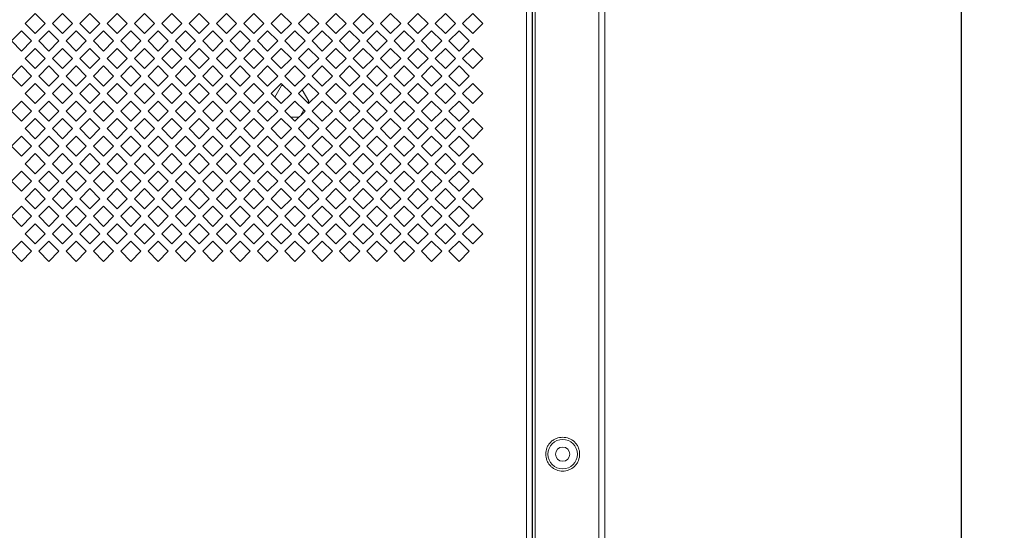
# Model space of a CAD drawing. Header units: millimetres. Extents: x 38 to 253, y 25 to 200.
# Tile 60 of 71: x 61 to 84, y 140 to 152. Entities that reach past the tile are written whole.
import ezdxf

# ---------------------------------------------------------------- set-up
doc = ezdxf.new("R2010")
doc.units = ezdxf.units.MM
doc.layers.add('DIMENSIONS', color=7, linetype='Continuous')
doc.styles.add('SLDTEXTSTYLE0', font='TXT', dxfattribs={"width": 0.75})
doc.dimstyles.new('SLDDIMSTYLE4', dxfattribs={"dimtxt": 3.175, "dimasz": 3.175, "dimexe": 0, "dimexo": 0.0625, "dimgap": 0.79375, "dimtad": 1, "dimdec": 1, "dimlfac": 15, "dimrnd": 1e-09, "dimzin": 12, "dimdsep": 46, "dimtxsty": 'SLDTEXTSTYLE0', "dimsah": 1, "dimcen": 0.09, "dimadec": 0, "dimazin": 3, "dimtfac": 1, "dimtdec": 1, "dimtofl": 0, "dimtmove": 0, "dimatfit": 3, "dimfxl": 1, "dimfrac": 2, "dimtolj": 1, "dimtzin": 12, "dimarcsym": 0})

# ---------------------------------------------------------------- blocks, each defined once
blk = doc.blocks.new('_D_19')
at = {"layer": 'DIMENSIONS'}
for p, q in [((74.131, 177.576), (84.317, 177.576)), ((83.317, 83.876), (83.317, 177.576)), ((74.131, 83.876), (84.317, 83.876))]:
    blk.add_line(p, q, dxfattribs=at)
for points in [[(83.317, 177.576), (82.828, 174.401), (83.805, 174.401)], [(83.317, 83.876), (83.805, 87.051), (82.828, 87.051)]]:
    blk.add_solid(points, dxfattribs=at)
at = {"layer": 'DIMENSIONS', "insert": (79.224, 124.276), "char_height": 3.175, "attachment_point": 1, "rotation": 90, "style": 'SLDTEXTSTYLE0'}
blk.add_mtext('1405.5', dxfattribs=at)

msp = doc.modelspace()

# ---------------------------------------------------------------- linework, layer by layer
at = {"color": 7, "linetype": 'Continuous', "lineweight": 15}
for p, q in [((73.13091, 85.20955), (73.13091, 176.24288)), ((73.26424, 85.20955), (73.26424, 176.24288)), ((73.27091, 176.24288), (73.27091, 85.20955)), ((73.33771, 85.20955), (73.33771, 176.24288)), ((74.82357, 176.24288), (74.82357, 85.20955)), ((74.97091, 85.20955), (74.97091, 176.24288)), ((61.39854, 152.21621), (61.63424, 152.45192)), ((61.63424, 152.45192), (61.86994, 152.21621)), ((62.03854, 152.21621), (62.27424, 152.45192)), ((62.27424, 152.45192), (62.50994, 152.21621)), ((62.67854, 152.21621), (62.91424, 152.45192)), ((62.91424, 152.45192), (63.14994, 152.21621)), ((63.31854, 152.21621), (63.55424, 152.45192)), ((63.55424, 152.45192), (63.78994, 152.21621)), ((63.95854, 152.21621), (64.19424, 152.45192)), ((64.19424, 152.45192), (64.42994, 152.21621)), ((64.59854, 152.21621), (64.83424, 152.45192)), ((64.83424, 152.45192), (65.06994, 152.21621)), ((65.23854, 152.21621), (65.47424, 152.45192)), ((65.47424, 152.45192), (65.70994, 152.21621)), ((65.87854, 152.21621), (66.11424, 152.45192)), ((66.11424, 152.45192), (66.34994, 152.21621)), ((66.51854, 152.21621), (66.75424, 152.45192)), ((66.75424, 152.45192), (66.98994, 152.21621)), ((67.15854, 152.21621), (67.39424, 152.45192)), ((67.39424, 152.45192), (67.62994, 152.21621)), ((67.79854, 152.21621), (68.03424, 152.45192)), ((68.03424, 152.45192), (68.26994, 152.21621)), ((68.43854, 152.21621), (68.67424, 152.45192)), ((68.67424, 152.45192), (68.90994, 152.21621)), ((69.07854, 152.21621), (69.31424, 152.45192)), ((69.31424, 152.45192), (69.54994, 152.21621)), ((69.71854, 152.21621), (69.95424, 152.45192)), ((69.95424, 152.45192), (70.18994, 152.21621)), ((70.35854, 152.21621), (70.59424, 152.45192)), ((70.59424, 152.45192), (70.82994, 152.21621)), ((70.99854, 152.21621), (71.23424, 152.45192)), ((71.23424, 152.45192), (71.46994, 152.21621)), ((71.63854, 152.21621), (71.87424, 152.45192)), ((71.87424, 152.45192), (72.10994, 152.21621)), ((61.63424, 151.98051), (61.39854, 152.21621)), ((61.86994, 152.21621), (61.63424, 151.98051)), ((62.27424, 151.98051), (62.03854, 152.21621)), ((62.50994, 152.21621), (62.27424, 151.98051)), ((62.91424, 151.98051), (62.67854, 152.21621)), ((63.14994, 152.21621), (62.91424, 151.98051)), ((63.55424, 151.98051), (63.31854, 152.21621)), ((63.78994, 152.21621), (63.55424, 151.98051)), ((64.19424, 151.98051), (63.95854, 152.21621)), ((64.42994, 152.21621), (64.19424, 151.98051)), ((64.83424, 151.98051), (64.59854, 152.21621)), ((65.06994, 152.21621), (64.83424, 151.98051)), ((65.47424, 151.98051), (65.23854, 152.21621)), ((65.70994, 152.21621), (65.47424, 151.98051)), ((66.11424, 151.98051), (65.87854, 152.21621)), ((66.34994, 152.21621), (66.11424, 151.98051)), ((66.75424, 151.98051), (66.51854, 152.21621)), ((66.98994, 152.21621), (66.75424, 151.98051)), ((67.39424, 151.98051), (67.15854, 152.21621)), ((67.62994, 152.21621), (67.39424, 151.98051)), ((68.03424, 151.98051), (67.79854, 152.21621)), ((68.26994, 152.21621), (68.03424, 151.98051)), ((68.67424, 151.98051), (68.43854, 152.21621)), ((68.90994, 152.21621), (68.67424, 151.98051)), ((69.31424, 151.98051), (69.07854, 152.21621)), ((69.54994, 152.21621), (69.31424, 151.98051)), ((69.95424, 151.98051), (69.71854, 152.21621)), ((70.18994, 152.21621), (69.95424, 151.98051)), ((70.59424, 151.98051), (70.35854, 152.21621)), ((70.82994, 152.21621), (70.59424, 151.98051)), ((71.23424, 151.98051), (70.99854, 152.21621)), ((71.46994, 152.21621), (71.23424, 151.98051)), ((71.87424, 151.98051), (71.63854, 152.21621)), ((72.10994, 152.21621), (71.87424, 151.98051)), ((61.07854, 151.80622), (61.31424, 152.04192)), ((61.31424, 152.04192), (61.54994, 151.80622)), ((61.71854, 151.80622), (61.95424, 152.04192)), ((61.95424, 152.04192), (62.18994, 151.80622)), ((62.35854, 151.80622), (62.59424, 152.04192)), ((62.59424, 152.04192), (62.82994, 151.80622)), ((62.99854, 151.80622), (63.23424, 152.04192)), ((63.23424, 152.04192), (63.46994, 151.80622)), ((63.63854, 151.80622), (63.87424, 152.04192)), ((63.87424, 152.04192), (64.10994, 151.80622)), ((64.27854, 151.80622), (64.51424, 152.04192)), ((64.51424, 152.04192), (64.74994, 151.80622)), ((64.91854, 151.80622), (65.15424, 152.04192)), ((65.15424, 152.04192), (65.38994, 151.80622)), ((65.55854, 151.80622), (65.79424, 152.04192)), ((65.79424, 152.04192), (66.02994, 151.80622)), ((66.19854, 151.80622), (66.43424, 152.04192)), ((66.43424, 152.04192), (66.66994, 151.80622)), ((66.83854, 151.80622), (67.07424, 152.04192)), ((67.07424, 152.04192), (67.30994, 151.80622)), ((67.47854, 151.80622), (67.71424, 152.04192)), ((67.71424, 152.04192), (67.94994, 151.80622)), ((68.11854, 151.80622), (68.35424, 152.04192)), ((68.35424, 152.04192), (68.58994, 151.80622)), ((68.75854, 151.80622), (68.99424, 152.04192)), ((68.99424, 152.04192), (69.22994, 151.80622)), ((69.39854, 151.80622), (69.63424, 152.04192)), ((69.63424, 152.04192), (69.86994, 151.80622)), ((70.03854, 151.80622), (70.27424, 152.04192)), ((70.27424, 152.04192), (70.50994, 151.80622)), ((70.67854, 151.80622), (70.91424, 152.04192)), ((70.91424, 152.04192), (71.14994, 151.80622)), ((71.31854, 151.80622), (71.55424, 152.04192)), ((71.55424, 152.04192), (71.78994, 151.80622)), ((61.31424, 151.57051), (61.07854, 151.80622)), ((61.54994, 151.80622), (61.31424, 151.57051)), ((61.95424, 151.57051), (61.71854, 151.80622)), ((62.18994, 151.80622), (61.95424, 151.57051)), ((62.59424, 151.57051), (62.35854, 151.80622)), ((62.82994, 151.80622), (62.59424, 151.57051)), ((63.23424, 151.57051), (62.99854, 151.80622)), ((63.46994, 151.80622), (63.23424, 151.57051)), ((63.87424, 151.57051), (63.63854, 151.80622)), ((64.10994, 151.80622), (63.87424, 151.57051)), ((64.51424, 151.57051), (64.27854, 151.80622)), ((64.74994, 151.80622), (64.51424, 151.57051)), ((65.15424, 151.57051), (64.91854, 151.80622)), ((65.38994, 151.80622), (65.15424, 151.57051)), ((65.79424, 151.57051), (65.55854, 151.80622)), ((66.02994, 151.80622), (65.79424, 151.57051)), ((66.43424, 151.57051), (66.19854, 151.80622)), ((66.66994, 151.80622), (66.43424, 151.57051)), ((67.07424, 151.57051), (66.83854, 151.80622)), ((67.30994, 151.80622), (67.07424, 151.57051)), ((67.71424, 151.57051), (67.47854, 151.80622)), ((67.94994, 151.80622), (67.71424, 151.57051)), ((68.35424, 151.57051), (68.11854, 151.80622)), ((68.58994, 151.80622), (68.35424, 151.57051)), ((68.99424, 151.57051), (68.75854, 151.80622)), ((69.22994, 151.80622), (68.99424, 151.57051)), ((69.63424, 151.57051), (69.39854, 151.80622)), ((69.86994, 151.80622), (69.63424, 151.57051)), ((70.27424, 151.57051), (70.03854, 151.80622)), ((70.50994, 151.80622), (70.27424, 151.57051)), ((70.91424, 151.57051), (70.67854, 151.80622)), ((71.14994, 151.80622), (70.91424, 151.57051)), ((71.55424, 151.57051), (71.31854, 151.80622)), ((71.78994, 151.80622), (71.55424, 151.57051)), ((61.39854, 151.39622), (61.63424, 151.63192)), ((61.63424, 151.63192), (61.86994, 151.39622)), ((62.03854, 151.39622), (62.27424, 151.63192)), ((62.27424, 151.63192), (62.50994, 151.39622)), ((62.67854, 151.39622), (62.91424, 151.63192)), ((62.91424, 151.63192), (63.14994, 151.39622)), ((63.31854, 151.39622), (63.55424, 151.63192)), ((63.55424, 151.63192), (63.78994, 151.39622)), ((63.95854, 151.39622), (64.19424, 151.63192)), ((64.19424, 151.63192), (64.42994, 151.39622)), ((64.59854, 151.39622), (64.83424, 151.63192)), ((64.83424, 151.63192), (65.06994, 151.39622)), ((65.23854, 151.39622), (65.47424, 151.63192)), ((65.47424, 151.63192), (65.70994, 151.39622)), ((65.87854, 151.39622), (66.11424, 151.63192)), ((66.11424, 151.63192), (66.34994, 151.39622)), ((66.51854, 151.39622), (66.75424, 151.63192)), ((66.75424, 151.63192), (66.98994, 151.39622)), ((67.15854, 151.39622), (67.39424, 151.63192)), ((67.39424, 151.63192), (67.62994, 151.39622)), ((67.79854, 151.39622), (68.03424, 151.63192)), ((68.03424, 151.63192), (68.26994, 151.39622)), ((68.43854, 151.39622), (68.67424, 151.63192)), ((68.67424, 151.63192), (68.90994, 151.39622)), ((69.07854, 151.39622), (69.31424, 151.63192)), ((69.31424, 151.63192), (69.54994, 151.39622)), ((69.71854, 151.39622), (69.95424, 151.63192)), ((69.95424, 151.63192), (70.18994, 151.39622)), ((70.35854, 151.39622), (70.59424, 151.63192)), ((70.59424, 151.63192), (70.82994, 151.39622)), ((70.99854, 151.39622), (71.23424, 151.63192)), ((71.23424, 151.63192), (71.46994, 151.39622)), ((71.63854, 151.39622), (71.87424, 151.63192)), ((71.87424, 151.63192), (72.10994, 151.39622)), ((61.07854, 150.98622), (61.31424, 151.22192)), ((61.31424, 151.22192), (61.54994, 150.98622)), ((61.63424, 151.16051), (61.39854, 151.39622)), ((61.86994, 151.39622), (61.63424, 151.16051)), ((61.71854, 150.98622), (61.95424, 151.22192)), ((61.95424, 151.22192), (62.18994, 150.98622)), ((62.27424, 151.16051), (62.03854, 151.39622)), ((62.50994, 151.39622), (62.27424, 151.16051)), ((62.35854, 150.98622), (62.59424, 151.22192)), ((62.59424, 151.22192), (62.82994, 150.98622)), ((62.91424, 151.16051), (62.67854, 151.39622)), ((63.14994, 151.39622), (62.91424, 151.16051)), ((62.99854, 150.98622), (63.23424, 151.22192)), ((63.23424, 151.22192), (63.46994, 150.98622)), ((63.55424, 151.16051), (63.31854, 151.39622)), ((63.78994, 151.39622), (63.55424, 151.16051)), ((63.63854, 150.98622), (63.87424, 151.22192)), ((63.87424, 151.22192), (64.10994, 150.98622)), ((64.19424, 151.16051), (63.95854, 151.39622)), ((64.42994, 151.39622), (64.19424, 151.16051)), ((64.27854, 150.98622), (64.51424, 151.22192)), ((64.51424, 151.22192), (64.74994, 150.98622)), ((64.83424, 151.16051), (64.59854, 151.39622)), ((65.06994, 151.39622), (64.83424, 151.16051)), ((64.91854, 150.98622), (65.15424, 151.22192)), ((65.15424, 151.22192), (65.38994, 150.98622)), ((65.47424, 151.16051), (65.23854, 151.39622)), ((65.70994, 151.39622), (65.47424, 151.16051)), ((65.55854, 150.98622), (65.79424, 151.22192)), ((65.79424, 151.22192), (66.02994, 150.98622)), ((66.11424, 151.16051), (65.87854, 151.39622)), ((66.34994, 151.39622), (66.11424, 151.16051)), ((66.19854, 150.98622), (66.43424, 151.22192)), ((66.43424, 151.22192), (66.66994, 150.98622)), ((66.75424, 151.16051), (66.51854, 151.39622)), ((66.98994, 151.39622), (66.75424, 151.16051)), ((66.83854, 150.98622), (67.07424, 151.22192)), ((67.07424, 151.22192), (67.30994, 150.98622)), ((67.39424, 151.16051), (67.15854, 151.39622)), ((67.62994, 151.39622), (67.39424, 151.16051)), ((67.47854, 150.98622), (67.71424, 151.22192)), ((67.71424, 151.22192), (67.94994, 150.98622)), ((68.03424, 151.16051), (67.79854, 151.39622)), ((68.26994, 151.39622), (68.03424, 151.16051)), ((68.11854, 150.98622), (68.35424, 151.22192)), ((68.35424, 151.22192), (68.58994, 150.98622)), ((68.67424, 151.16051), (68.43854, 151.39622)), ((68.90994, 151.39622), (68.67424, 151.16051)), ((68.75854, 150.98622), (68.99424, 151.22192)), ((68.99424, 151.22192), (69.22994, 150.98622)), ((69.31424, 151.16051), (69.07854, 151.39622)), ((69.54994, 151.39622), (69.31424, 151.16051)), ((69.39854, 150.98622), (69.63424, 151.22192)), ((69.63424, 151.22192), (69.86994, 150.98622)), ((69.95424, 151.16051), (69.71854, 151.39622)), ((70.18994, 151.39622), (69.95424, 151.16051)), ((70.03854, 150.98622), (70.27424, 151.22192)), ((70.27424, 151.22192), (70.50994, 150.98622)), ((70.59424, 151.16051), (70.35854, 151.39622)), ((70.82994, 151.39622), (70.59424, 151.16051)), ((70.67854, 150.98622), (70.91424, 151.22192)), ((70.91424, 151.22192), (71.14994, 150.98622)), ((71.23424, 151.16051), (70.99854, 151.39622)), ((71.46994, 151.39622), (71.23424, 151.16051)), ((71.31854, 150.98622), (71.55424, 151.22192)), ((71.55424, 151.22192), (71.78994, 150.98622)), ((71.87424, 151.16051), (71.63854, 151.39622)), ((72.10994, 151.39622), (71.87424, 151.16051)), ((61.31424, 150.75051), (61.07854, 150.98622)), ((61.54994, 150.98622), (61.31424, 150.75051)), ((61.95424, 150.75051), (61.71854, 150.98622)), ((62.18994, 150.98622), (61.95424, 150.75051)), ((62.59424, 150.75051), (62.35854, 150.98622)), ((62.82994, 150.98622), (62.59424, 150.75051)), ((63.23424, 150.75051), (62.99854, 150.98622)), ((63.46994, 150.98622), (63.23424, 150.75051)), ((63.87424, 150.75051), (63.63854, 150.98622)), ((64.10994, 150.98622), (63.87424, 150.75051)), ((64.51424, 150.75051), (64.27854, 150.98622)), ((64.74994, 150.98622), (64.51424, 150.75051)), ((65.15424, 150.75051), (64.91854, 150.98622)), ((65.38994, 150.98622), (65.15424, 150.75051)), ((65.79424, 150.75051), (65.55854, 150.98622)), ((66.02994, 150.98622), (65.79424, 150.75051)), ((66.43424, 150.75051), (66.19854, 150.98622)), ((66.66994, 150.98622), (66.43424, 150.75051)), ((67.07424, 150.75051), (66.83854, 150.98622)), ((67.30994, 150.98622), (67.07424, 150.75051)), ((67.71424, 150.75051), (67.47854, 150.98622)), ((67.94994, 150.98622), (67.71424, 150.75051)), ((68.35424, 150.75051), (68.11854, 150.98622)), ((68.58994, 150.98622), (68.35424, 150.75051)), ((68.99424, 150.75051), (68.75854, 150.98622)), ((69.22994, 150.98622), (68.99424, 150.75051)), ((69.63424, 150.75051), (69.39854, 150.98622)), ((69.86994, 150.98622), (69.63424, 150.75051)), ((70.27424, 150.75051), (70.03854, 150.98622)), ((70.50994, 150.98622), (70.27424, 150.75051)), ((70.91424, 150.75051), (70.67854, 150.98622)), ((71.14994, 150.98622), (70.91424, 150.75051)), ((71.55424, 150.75051), (71.31854, 150.98622)), ((71.78994, 150.98622), (71.55424, 150.75051)), ((61.39854, 150.57621), (61.63424, 150.81192)), ((61.63424, 150.81192), (61.86994, 150.57621)), ((62.03854, 150.57621), (62.27424, 150.81192)), ((62.27424, 150.81192), (62.50994, 150.57621)), ((62.67854, 150.57621), (62.91424, 150.81192)), ((62.91424, 150.81192), (63.14994, 150.57621)), ((63.31854, 150.57621), (63.55424, 150.81192)), ((63.55424, 150.81192), (63.78994, 150.57621)), ((63.95854, 150.57621), (64.19424, 150.81192)), ((64.19424, 150.81192), (64.42994, 150.57621)), ((64.59854, 150.57621), (64.83424, 150.81192)), ((64.83424, 150.81192), (65.06994, 150.57621)), ((65.23854, 150.57621), (65.47424, 150.81192)), ((65.47424, 150.81192), (65.70994, 150.57621)), ((65.87854, 150.57621), (66.11424, 150.81192)), ((66.11424, 150.81192), (66.34994, 150.57621)), ((66.51854, 150.57621), (66.75424, 150.81192)), ((66.75424, 150.81192), (66.98994, 150.57621)), ((67.15854, 150.57621), (67.39424, 150.81192)), ((67.24247, 150.49229), (67.40062, 150.76621)), ((67.39424, 150.81192), (67.62994, 150.57621)), ((67.40062, 150.76621), (67.43994, 150.76621)), ((67.69854, 150.76621), (67.72994, 150.76621)), ((67.79854, 150.57621), (68.03424, 150.81192)), ((68.03424, 150.81192), (68.26994, 150.57621)), ((68.43854, 150.57621), (68.67424, 150.81192)), ((68.67424, 150.81192), (68.90994, 150.57621)), ((69.07854, 150.57621), (69.31424, 150.81192)), ((69.31424, 150.81192), (69.54994, 150.57621)), ((69.71854, 150.57621), (69.95424, 150.81192)), ((69.95424, 150.81192), (70.18994, 150.57621)), ((70.35854, 150.57621), (70.59424, 150.81192)), ((70.59424, 150.81192), (70.82994, 150.57621)), ((70.99854, 150.57621), (71.23424, 150.81192)), ((71.23424, 150.81192), (71.46994, 150.57621)), ((71.63854, 150.57621), (71.87424, 150.81192)), ((71.87424, 150.81192), (72.10994, 150.57621)), ((61.63424, 150.34051), (61.39854, 150.57621)), ((61.86994, 150.57621), (61.63424, 150.34051)), ((62.27424, 150.34051), (62.03854, 150.57621)), ((62.50994, 150.57621), (62.27424, 150.34051)), ((62.91424, 150.34051), (62.67854, 150.57621)), ((63.14994, 150.57621), (62.91424, 150.34051)), ((63.55424, 150.34051), (63.31854, 150.57621)), ((63.78994, 150.57621), (63.55424, 150.34051)), ((64.19424, 150.34051), (63.95854, 150.57621)), ((64.42994, 150.57621), (64.19424, 150.34051)), ((64.83424, 150.34051), (64.59854, 150.57621)), ((65.06994, 150.57621), (64.83424, 150.34051)), ((65.47424, 150.34051), (65.23854, 150.57621)), ((65.70994, 150.57621), (65.47424, 150.34051)), ((66.11424, 150.34051), (65.87854, 150.57621)), ((66.34994, 150.57621), (66.11424, 150.34051)), ((66.75424, 150.34051), (66.51854, 150.57621)), ((66.98994, 150.57621), (66.75424, 150.34051)), ((67.39424, 150.34051), (67.15854, 150.57621)), ((67.62994, 150.57621), (67.39424, 150.34051)), ((68.03424, 150.34051), (67.79854, 150.57621)), ((67.88667, 150.66435), (68.04148, 150.39621)), ((68.26994, 150.57621), (68.03424, 150.34051)), ((68.67424, 150.34051), (68.43854, 150.57621)), ((68.90994, 150.57621), (68.67424, 150.34051)), ((69.31424, 150.34051), (69.07854, 150.57621)), ((69.54994, 150.57621), (69.31424, 150.34051)), ((69.95424, 150.34051), (69.71854, 150.57621)), ((70.18994, 150.57621), (69.95424, 150.34051)), ((70.59424, 150.34051), (70.35854, 150.57621)), ((70.82994, 150.57621), (70.59424, 150.34051)), ((71.23424, 150.34051), (70.99854, 150.57621)), ((71.46994, 150.57621), (71.23424, 150.34051)), ((71.87424, 150.34051), (71.63854, 150.57621)), ((72.10994, 150.57621), (71.87424, 150.34051)), ((61.07854, 150.16622), (61.31424, 150.40192)), ((61.31424, 150.40192), (61.54994, 150.16622)), ((61.71854, 150.16622), (61.95424, 150.40192)), ((61.95424, 150.40192), (62.18994, 150.16622)), ((62.35854, 150.16622), (62.59424, 150.40192)), ((62.59424, 150.40192), (62.82994, 150.16622)), ((62.99854, 150.16622), (63.23424, 150.40192)), ((63.23424, 150.40192), (63.46994, 150.16622)), ((63.63854, 150.16622), (63.87424, 150.40192)), ((63.87424, 150.40192), (64.10994, 150.16622)), ((64.27854, 150.16622), (64.51424, 150.40192)), ((64.51424, 150.40192), (64.74994, 150.16622)), ((64.91854, 150.16622), (65.15424, 150.40192)), ((65.15424, 150.40192), (65.38994, 150.16622)), ((65.55854, 150.16622), (65.79424, 150.40192)), ((65.79424, 150.40192), (66.02994, 150.16622)), ((66.19854, 150.16622), (66.43424, 150.40192)), ((66.43424, 150.40192), (66.66994, 150.16622)), ((66.83854, 150.16622), (67.07424, 150.40192)), ((67.07424, 150.40192), (67.30994, 150.16622)), ((67.47854, 150.16622), (67.71424, 150.40192)), ((67.71424, 150.40192), (67.94994, 150.16622)), ((68.04148, 150.39621), (68.01844, 150.35631)), ((68.11854, 150.16622), (68.35424, 150.40192)), ((68.35424, 150.40192), (68.58994, 150.16622)), ((68.75854, 150.16622), (68.99424, 150.40192)), ((68.99424, 150.40192), (69.22994, 150.16622)), ((69.39854, 150.16622), (69.63424, 150.40192)), ((69.63424, 150.40192), (69.86994, 150.16622)), ((70.03854, 150.16622), (70.27424, 150.40192)), ((70.27424, 150.40192), (70.50994, 150.16622)), ((70.67854, 150.16622), (70.91424, 150.40192)), ((70.91424, 150.40192), (71.14994, 150.16622)), ((71.31854, 150.16622), (71.55424, 150.40192)), ((71.55424, 150.40192), (71.78994, 150.16622)), ((61.31424, 149.93051), (61.07854, 150.16622)), ((61.54994, 150.16622), (61.31424, 149.93051)), ((61.95424, 149.93051), (61.71854, 150.16622)), ((62.18994, 150.16622), (61.95424, 149.93051)), ((62.59424, 149.93051), (62.35854, 150.16622)), ((62.82994, 150.16622), (62.59424, 149.93051)), ((63.23424, 149.93051), (62.99854, 150.16622)), ((63.46994, 150.16622), (63.23424, 149.93051)), ((63.87424, 149.93051), (63.63854, 150.16622)), ((64.10994, 150.16622), (63.87424, 149.93051)), ((64.51424, 149.93051), (64.27854, 150.16622)), ((64.74994, 150.16622), (64.51424, 149.93051)), ((65.15424, 149.93051), (64.91854, 150.16622)), ((65.38994, 150.16622), (65.15424, 149.93051)), ((65.79424, 149.93051), (65.55854, 150.16622)), ((66.02994, 150.16622), (65.79424, 149.93051)), ((66.43424, 149.93051), (66.19854, 150.16622)), ((66.66994, 150.16622), (66.43424, 149.93051)), ((67.07424, 149.93051), (66.83854, 150.16622)), ((67.30994, 150.16622), (67.07424, 149.93051)), ((67.71424, 149.93051), (67.47854, 150.16622)), ((67.80994, 150.02621), (67.61854, 150.02621)), ((67.94994, 150.16622), (67.71424, 149.93051)), ((67.92379, 150.19237), (67.85234, 150.06861)), ((68.35424, 149.93051), (68.11854, 150.16622)), ((68.58994, 150.16622), (68.35424, 149.93051)), ((68.99424, 149.93051), (68.75854, 150.16622)), ((69.22994, 150.16622), (68.99424, 149.93051)), ((69.63424, 149.93051), (69.39854, 150.16622)), ((69.86994, 150.16622), (69.63424, 149.93051)), ((70.27424, 149.93051), (70.03854, 150.16622)), ((70.50994, 150.16622), (70.27424, 149.93051)), ((70.91424, 149.93051), (70.67854, 150.16622)), ((71.14994, 150.16622), (70.91424, 149.93051)), ((71.55424, 149.93051), (71.31854, 150.16622)), ((71.78994, 150.16622), (71.55424, 149.93051)), ((61.39854, 149.75622), (61.63424, 149.99192)), ((61.63424, 149.99192), (61.86994, 149.75622)), ((62.03854, 149.75622), (62.27424, 149.99192)), ((62.27424, 149.99192), (62.50994, 149.75622)), ((62.67854, 149.75622), (62.91424, 149.99192)), ((62.91424, 149.99192), (63.14994, 149.75622)), ((63.31854, 149.75622), (63.55424, 149.99192)), ((63.55424, 149.99192), (63.78994, 149.75622)), ((63.95854, 149.75622), (64.19424, 149.99192)), ((64.19424, 149.99192), (64.42994, 149.75622)), ((64.59854, 149.75622), (64.83424, 149.99192)), ((64.83424, 149.99192), (65.06994, 149.75622)), ((65.23854, 149.75622), (65.47424, 149.99192)), ((65.47424, 149.99192), (65.70994, 149.75622)), ((65.87854, 149.75622), (66.11424, 149.99192)), ((66.11424, 149.99192), (66.34994, 149.75622)), ((66.51854, 149.75622), (66.75424, 149.99192)), ((66.75424, 149.99192), (66.98994, 149.75622)), ((67.15854, 149.75622), (67.39424, 149.99192)), ((67.39424, 149.99192), (67.62994, 149.75622)), ((67.79854, 149.75622), (68.03424, 149.99192)), ((68.03424, 149.99192), (68.26994, 149.75622)), ((68.43854, 149.75622), (68.67424, 149.99192)), ((68.67424, 149.99192), (68.90994, 149.75622)), ((69.07854, 149.75622), (69.31424, 149.99192)), ((69.31424, 149.99192), (69.54994, 149.75622)), ((69.71854, 149.75622), (69.95424, 149.99192)), ((69.95424, 149.99192), (70.18994, 149.75622)), ((70.35854, 149.75622), (70.59424, 149.99192)), ((70.59424, 149.99192), (70.82994, 149.75622)), ((70.99854, 149.75622), (71.23424, 149.99192)), ((71.23424, 149.99192), (71.46994, 149.75622)), ((71.63854, 149.75622), (71.87424, 149.99192)), ((71.87424, 149.99192), (72.10994, 149.75622)), ((61.07854, 149.34622), (61.31424, 149.58192)), ((61.31424, 149.58192), (61.54994, 149.34622)), ((61.63424, 149.52051), (61.39854, 149.75622)), ((61.86994, 149.75622), (61.63424, 149.52051)), ((61.71854, 149.34622), (61.95424, 149.58192)), ((61.95424, 149.58192), (62.18994, 149.34622)), ((62.27424, 149.52051), (62.03854, 149.75622)), ((62.50994, 149.75622), (62.27424, 149.52051)), ((62.35854, 149.34622), (62.59424, 149.58192)), ((62.59424, 149.58192), (62.82994, 149.34622)), ((62.91424, 149.52051), (62.67854, 149.75622)), ((63.14994, 149.75622), (62.91424, 149.52051)), ((62.99854, 149.34622), (63.23424, 149.58192)), ((63.23424, 149.58192), (63.46994, 149.34622)), ((63.55424, 149.52051), (63.31854, 149.75622)), ((63.78994, 149.75622), (63.55424, 149.52051)), ((63.63854, 149.34622), (63.87424, 149.58192)), ((63.87424, 149.58192), (64.10994, 149.34622)), ((64.19424, 149.52051), (63.95854, 149.75622)), ((64.42994, 149.75622), (64.19424, 149.52051)), ((64.27854, 149.34622), (64.51424, 149.58192)), ((64.51424, 149.58192), (64.74994, 149.34622)), ((64.83424, 149.52051), (64.59854, 149.75622)), ((65.06994, 149.75622), (64.83424, 149.52051)), ((64.91854, 149.34622), (65.15424, 149.58192)), ((65.15424, 149.58192), (65.38994, 149.34622)), ((65.47424, 149.52051), (65.23854, 149.75622)), ((65.70994, 149.75622), (65.47424, 149.52051)), ((65.55854, 149.34622), (65.79424, 149.58192)), ((65.79424, 149.58192), (66.02994, 149.34622)), ((66.11424, 149.52051), (65.87854, 149.75622)), ((66.34994, 149.75622), (66.11424, 149.52051)), ((66.19854, 149.34622), (66.43424, 149.58192)), ((66.43424, 149.58192), (66.66994, 149.34622)), ((66.75424, 149.52051), (66.51854, 149.75622)), ((66.98994, 149.75622), (66.75424, 149.52051)), ((66.83854, 149.34622), (67.07424, 149.58192)), ((67.07424, 149.58192), (67.30994, 149.34622)), ((67.39424, 149.52051), (67.15854, 149.75622)), ((67.62994, 149.75622), (67.39424, 149.52051)), ((67.47854, 149.34622), (67.71424, 149.58192)), ((67.71424, 149.58192), (67.94994, 149.34622)), ((68.03424, 149.52051), (67.79854, 149.75622)), ((68.26994, 149.75622), (68.03424, 149.52051)), ((68.11854, 149.34622), (68.35424, 149.58192)), ((68.35424, 149.58192), (68.58994, 149.34622)), ((68.67424, 149.52051), (68.43854, 149.75622)), ((68.90994, 149.75622), (68.67424, 149.52051)), ((68.75854, 149.34622), (68.99424, 149.58192)), ((68.99424, 149.58192), (69.22994, 149.34622)), ((69.31424, 149.52051), (69.07854, 149.75622)), ((69.54994, 149.75622), (69.31424, 149.52051)), ((69.39854, 149.34622), (69.63424, 149.58192)), ((69.63424, 149.58192), (69.86994, 149.34622)), ((69.95424, 149.52051), (69.71854, 149.75622)), ((70.18994, 149.75622), (69.95424, 149.52051)), ((70.03854, 149.34622), (70.27424, 149.58192)), ((70.27424, 149.58192), (70.50994, 149.34622)), ((70.59424, 149.52051), (70.35854, 149.75622)), ((70.82994, 149.75622), (70.59424, 149.52051)), ((70.67854, 149.34622), (70.91424, 149.58192)), ((70.91424, 149.58192), (71.14994, 149.34622)), ((71.23424, 149.52051), (70.99854, 149.75622)), ((71.46994, 149.75622), (71.23424, 149.52051)), ((71.31854, 149.34622), (71.55424, 149.58192)), ((71.55424, 149.58192), (71.78994, 149.34622)), ((71.87424, 149.52051), (71.63854, 149.75622)), ((72.10994, 149.75622), (71.87424, 149.52051)), ((61.31424, 149.11051), (61.07854, 149.34622)), ((61.54994, 149.34622), (61.31424, 149.11051)), ((61.95424, 149.11051), (61.71854, 149.34622)), ((62.18994, 149.34622), (61.95424, 149.11051)), ((62.59424, 149.11051), (62.35854, 149.34622)), ((62.82994, 149.34622), (62.59424, 149.11051)), ((63.23424, 149.11051), (62.99854, 149.34622)), ((63.46994, 149.34622), (63.23424, 149.11051)), ((63.87424, 149.11051), (63.63854, 149.34622)), ((64.10994, 149.34622), (63.87424, 149.11051)), ((64.51424, 149.11051), (64.27854, 149.34622)), ((64.74994, 149.34622), (64.51424, 149.11051)), ((65.15424, 149.11051), (64.91854, 149.34622)), ((65.38994, 149.34622), (65.15424, 149.11051)), ((65.79424, 149.11051), (65.55854, 149.34622)), ((66.02994, 149.34622), (65.79424, 149.11051)), ((66.43424, 149.11051), (66.19854, 149.34622)), ((66.66994, 149.34622), (66.43424, 149.11051)), ((67.07424, 149.11051), (66.83854, 149.34622)), ((67.30994, 149.34622), (67.07424, 149.11051)), ((67.71424, 149.11051), (67.47854, 149.34622)), ((67.94994, 149.34622), (67.71424, 149.11051)), ((68.35424, 149.11051), (68.11854, 149.34622)), ((68.58994, 149.34622), (68.35424, 149.11051)), ((68.99424, 149.11051), (68.75854, 149.34622)), ((69.22994, 149.34622), (68.99424, 149.11051)), ((69.63424, 149.11051), (69.39854, 149.34622)), ((69.86994, 149.34622), (69.63424, 149.11051)), ((70.27424, 149.11051), (70.03854, 149.34622)), ((70.50994, 149.34622), (70.27424, 149.11051)), ((70.91424, 149.11051), (70.67854, 149.34622)), ((71.14994, 149.34622), (70.91424, 149.11051)), ((71.55424, 149.11051), (71.31854, 149.34622)), ((71.78994, 149.34622), (71.55424, 149.11051)), ((61.39854, 148.93621), (61.63424, 149.17192)), ((61.63424, 149.17192), (61.86994, 148.93621)), ((62.03854, 148.93621), (62.27424, 149.17192)), ((62.27424, 149.17192), (62.50994, 148.93621)), ((62.67854, 148.93621), (62.91424, 149.17192)), ((62.91424, 149.17192), (63.14994, 148.93621)), ((63.31854, 148.93621), (63.55424, 149.17192)), ((63.55424, 149.17192), (63.78994, 148.93621)), ((63.95854, 148.93621), (64.19424, 149.17192)), ((64.19424, 149.17192), (64.42994, 148.93621)), ((64.59854, 148.93621), (64.83424, 149.17192)), ((64.83424, 149.17192), (65.06994, 148.93621)), ((65.23854, 148.93621), (65.47424, 149.17192)), ((65.47424, 149.17192), (65.70994, 148.93621)), ((65.87854, 148.93621), (66.11424, 149.17192)), ((66.11424, 149.17192), (66.34994, 148.93621)), ((66.51854, 148.93621), (66.75424, 149.17192)), ((66.75424, 149.17192), (66.98994, 148.93621)), ((67.15854, 148.93621), (67.39424, 149.17192)), ((67.39424, 149.17192), (67.62994, 148.93621)), ((67.79854, 148.93621), (68.03424, 149.17192)), ((68.03424, 149.17192), (68.26994, 148.93621)), ((68.43854, 148.93621), (68.67424, 149.17192)), ((68.67424, 149.17192), (68.90994, 148.93621)), ((69.07854, 148.93621), (69.31424, 149.17192)), ((69.31424, 149.17192), (69.54994, 148.93621)), ((69.71854, 148.93621), (69.95424, 149.17192)), ((69.95424, 149.17192), (70.18994, 148.93621)), ((70.35854, 148.93621), (70.59424, 149.17192)), ((70.59424, 149.17192), (70.82994, 148.93621)), ((70.99854, 148.93621), (71.23424, 149.17192)), ((71.23424, 149.17192), (71.46994, 148.93621)), ((71.63854, 148.93621), (71.87424, 149.17192)), ((71.87424, 149.17192), (72.10994, 148.93621)), ((61.63424, 148.70051), (61.39854, 148.93621)), ((61.86994, 148.93621), (61.63424, 148.70051)), ((62.27424, 148.70051), (62.03854, 148.93621)), ((62.50994, 148.93621), (62.27424, 148.70051)), ((62.91424, 148.70051), (62.67854, 148.93621)), ((63.14994, 148.93621), (62.91424, 148.70051)), ((63.55424, 148.70051), (63.31854, 148.93621)), ((63.78994, 148.93621), (63.55424, 148.70051)), ((64.19424, 148.70051), (63.95854, 148.93621)), ((64.42994, 148.93621), (64.19424, 148.70051)), ((64.83424, 148.70051), (64.59854, 148.93621)), ((65.06994, 148.93621), (64.83424, 148.70051)), ((65.47424, 148.70051), (65.23854, 148.93621)), ((65.70994, 148.93621), (65.47424, 148.70051)), ((66.11424, 148.70051), (65.87854, 148.93621)), ((66.34994, 148.93621), (66.11424, 148.70051)), ((66.75424, 148.70051), (66.51854, 148.93621)), ((66.98994, 148.93621), (66.75424, 148.70051)), ((67.39424, 148.70051), (67.15854, 148.93621)), ((67.62994, 148.93621), (67.39424, 148.70051)), ((68.03424, 148.70051), (67.79854, 148.93621)), ((68.26994, 148.93621), (68.03424, 148.70051)), ((68.67424, 148.70051), (68.43854, 148.93621)), ((68.90994, 148.93621), (68.67424, 148.70051)), ((69.31424, 148.70051), (69.07854, 148.93621)), ((69.54994, 148.93621), (69.31424, 148.70051)), ((69.95424, 148.70051), (69.71854, 148.93621)), ((70.18994, 148.93621), (69.95424, 148.70051)), ((70.59424, 148.70051), (70.35854, 148.93621)), ((70.82994, 148.93621), (70.59424, 148.70051)), ((71.23424, 148.70051), (70.99854, 148.93621)), ((71.46994, 148.93621), (71.23424, 148.70051)), ((71.87424, 148.70051), (71.63854, 148.93621)), ((72.10994, 148.93621), (71.87424, 148.70051)), ((61.07854, 148.52622), (61.31424, 148.76192)), ((61.31424, 148.76192), (61.54994, 148.52622)), ((61.71854, 148.52622), (61.95424, 148.76192)), ((61.95424, 148.76192), (62.18994, 148.52622)), ((62.35854, 148.52622), (62.59424, 148.76192)), ((62.59424, 148.76192), (62.82994, 148.52622)), ((62.99854, 148.52622), (63.23424, 148.76192)), ((63.23424, 148.76192), (63.46994, 148.52622)), ((63.63854, 148.52622), (63.87424, 148.76192)), ((63.87424, 148.76192), (64.10994, 148.52622)), ((64.27854, 148.52622), (64.51424, 148.76192)), ((64.51424, 148.76192), (64.74994, 148.52622)), ((64.91854, 148.52622), (65.15424, 148.76192)), ((65.15424, 148.76192), (65.38994, 148.52622)), ((65.55854, 148.52622), (65.79424, 148.76192)), ((65.79424, 148.76192), (66.02994, 148.52622)), ((66.19854, 148.52622), (66.43424, 148.76192)), ((66.43424, 148.76192), (66.66994, 148.52622)), ((66.83854, 148.52622), (67.07424, 148.76192)), ((67.07424, 148.76192), (67.30994, 148.52622)), ((67.47854, 148.52622), (67.71424, 148.76192)), ((67.71424, 148.76192), (67.94994, 148.52622)), ((68.11854, 148.52622), (68.35424, 148.76192)), ((68.35424, 148.76192), (68.58994, 148.52622)), ((68.75854, 148.52622), (68.99424, 148.76192)), ((68.99424, 148.76192), (69.22994, 148.52622)), ((69.39854, 148.52622), (69.63424, 148.76192)), ((69.63424, 148.76192), (69.86994, 148.52622)), ((70.03854, 148.52622), (70.27424, 148.76192)), ((70.27424, 148.76192), (70.50994, 148.52622)), ((70.67854, 148.52622), (70.91424, 148.76192)), ((70.91424, 148.76192), (71.14994, 148.52622)), ((71.31854, 148.52622), (71.55424, 148.76192)), ((71.55424, 148.76192), (71.78994, 148.52622)), ((61.31424, 148.29051), (61.07854, 148.52622)), ((61.54994, 148.52622), (61.31424, 148.29051)), ((61.95424, 148.29051), (61.71854, 148.52622)), ((62.18994, 148.52622), (61.95424, 148.29051)), ((62.59424, 148.29051), (62.35854, 148.52622)), ((62.82994, 148.52622), (62.59424, 148.29051)), ((63.23424, 148.29051), (62.99854, 148.52622)), ((63.46994, 148.52622), (63.23424, 148.29051)), ((63.87424, 148.29051), (63.63854, 148.52622)), ((64.10994, 148.52622), (63.87424, 148.29051)), ((64.51424, 148.29051), (64.27854, 148.52622)), ((64.74994, 148.52622), (64.51424, 148.29051)), ((65.15424, 148.29051), (64.91854, 148.52622)), ((65.38994, 148.52622), (65.15424, 148.29051)), ((65.79424, 148.29051), (65.55854, 148.52622)), ((66.02994, 148.52622), (65.79424, 148.29051)), ((66.43424, 148.29051), (66.19854, 148.52622)), ((66.66994, 148.52622), (66.43424, 148.29051)), ((67.07424, 148.29051), (66.83854, 148.52622)), ((67.30994, 148.52622), (67.07424, 148.29051)), ((67.71424, 148.29051), (67.47854, 148.52622)), ((67.94994, 148.52622), (67.71424, 148.29051)), ((68.35424, 148.29051), (68.11854, 148.52622)), ((68.58994, 148.52622), (68.35424, 148.29051)), ((68.99424, 148.29051), (68.75854, 148.52622)), ((69.22994, 148.52622), (68.99424, 148.29051)), ((69.63424, 148.29051), (69.39854, 148.52622)), ((69.86994, 148.52622), (69.63424, 148.29051)), ((70.27424, 148.29051), (70.03854, 148.52622)), ((70.50994, 148.52622), (70.27424, 148.29051)), ((70.91424, 148.29051), (70.67854, 148.52622)), ((71.14994, 148.52622), (70.91424, 148.29051)), ((71.55424, 148.29051), (71.31854, 148.52622)), ((71.78994, 148.52622), (71.55424, 148.29051)), ((61.39854, 148.11622), (61.63424, 148.35192)), ((61.63424, 148.35192), (61.86994, 148.11622)), ((62.03854, 148.11622), (62.27424, 148.35192)), ((62.27424, 148.35192), (62.50994, 148.11622)), ((62.67854, 148.11622), (62.91424, 148.35192)), ((62.91424, 148.35192), (63.14994, 148.11622)), ((63.31854, 148.11622), (63.55424, 148.35192)), ((63.55424, 148.35192), (63.78994, 148.11622)), ((63.95854, 148.11622), (64.19424, 148.35192)), ((64.19424, 148.35192), (64.42994, 148.11622)), ((64.59854, 148.11622), (64.83424, 148.35192)), ((64.83424, 148.35192), (65.06994, 148.11622)), ((65.23854, 148.11622), (65.47424, 148.35192)), ((65.47424, 148.35192), (65.70994, 148.11622)), ((65.87854, 148.11622), (66.11424, 148.35192)), ((66.11424, 148.35192), (66.34994, 148.11622)), ((66.51854, 148.11622), (66.75424, 148.35192)), ((66.75424, 148.35192), (66.98994, 148.11622)), ((67.15854, 148.11622), (67.39424, 148.35192)), ((67.39424, 148.35192), (67.62994, 148.11622)), ((67.79854, 148.11622), (68.03424, 148.35192)), ((68.03424, 148.35192), (68.26994, 148.11622)), ((68.43854, 148.11622), (68.67424, 148.35192)), ((68.67424, 148.35192), (68.90994, 148.11622)), ((69.07854, 148.11622), (69.31424, 148.35192)), ((69.31424, 148.35192), (69.54994, 148.11622)), ((69.71854, 148.11622), (69.95424, 148.35192)), ((69.95424, 148.35192), (70.18994, 148.11622)), ((70.35854, 148.11622), (70.59424, 148.35192)), ((70.59424, 148.35192), (70.82994, 148.11622)), ((70.99854, 148.11622), (71.23424, 148.35192)), ((71.23424, 148.35192), (71.46994, 148.11622)), ((71.63854, 148.11622), (71.87424, 148.35192)), ((71.87424, 148.35192), (72.10994, 148.11622)), ((61.63424, 147.88051), (61.39854, 148.11622)), ((61.86994, 148.11622), (61.63424, 147.88051)), ((62.27424, 147.88051), (62.03854, 148.11622)), ((62.50994, 148.11622), (62.27424, 147.88051)), ((62.91424, 147.88051), (62.67854, 148.11622)), ((63.14994, 148.11622), (62.91424, 147.88051)), ((63.55424, 147.88051), (63.31854, 148.11622)), ((63.78994, 148.11622), (63.55424, 147.88051)), ((64.19424, 147.88051), (63.95854, 148.11622)), ((64.42994, 148.11622), (64.19424, 147.88051)), ((64.83424, 147.88051), (64.59854, 148.11622)), ((65.06994, 148.11622), (64.83424, 147.88051)), ((65.47424, 147.88051), (65.23854, 148.11622)), ((65.70994, 148.11622), (65.47424, 147.88051)), ((66.11424, 147.88051), (65.87854, 148.11622)), ((66.34994, 148.11622), (66.11424, 147.88051)), ((66.75424, 147.88051), (66.51854, 148.11622)), ((66.98994, 148.11622), (66.75424, 147.88051)), ((67.39424, 147.88051), (67.15854, 148.11622)), ((67.62994, 148.11622), (67.39424, 147.88051)), ((68.03424, 147.88051), (67.79854, 148.11622)), ((68.26994, 148.11622), (68.03424, 147.88051)), ((68.67424, 147.88051), (68.43854, 148.11622)), ((68.90994, 148.11622), (68.67424, 147.88051)), ((69.31424, 147.88051), (69.07854, 148.11622)), ((69.54994, 148.11622), (69.31424, 147.88051)), ((69.95424, 147.88051), (69.71854, 148.11622)), ((70.18994, 148.11622), (69.95424, 147.88051)), ((70.59424, 147.88051), (70.35854, 148.11622)), ((70.82994, 148.11622), (70.59424, 147.88051)), ((71.23424, 147.88051), (70.99854, 148.11622)), ((71.46994, 148.11622), (71.23424, 147.88051)), ((71.87424, 147.88051), (71.63854, 148.11622)), ((72.10994, 148.11622), (71.87424, 147.88051)), ((61.07854, 147.70622), (61.31424, 147.94192)), ((61.31424, 147.94192), (61.54994, 147.70622)), ((61.71854, 147.70622), (61.95424, 147.94192)), ((61.95424, 147.94192), (62.18994, 147.70622)), ((62.35854, 147.70622), (62.59424, 147.94192)), ((62.59424, 147.94192), (62.82994, 147.70622)), ((62.99854, 147.70622), (63.23424, 147.94192)), ((63.23424, 147.94192), (63.46994, 147.70622)), ((63.63854, 147.70622), (63.87424, 147.94192)), ((63.87424, 147.94192), (64.10994, 147.70622)), ((64.27854, 147.70622), (64.51424, 147.94192)), ((64.51424, 147.94192), (64.74994, 147.70622)), ((64.91854, 147.70622), (65.15424, 147.94192)), ((65.15424, 147.94192), (65.38994, 147.70622)), ((65.55854, 147.70622), (65.79424, 147.94192)), ((65.79424, 147.94192), (66.02994, 147.70622)), ((66.19854, 147.70622), (66.43424, 147.94192)), ((66.43424, 147.94192), (66.66994, 147.70622)), ((66.83854, 147.70622), (67.07424, 147.94192)), ((67.07424, 147.94192), (67.30994, 147.70622)), ((67.47854, 147.70622), (67.71424, 147.94192)), ((67.71424, 147.94192), (67.94994, 147.70622)), ((68.11854, 147.70622), (68.35424, 147.94192)), ((68.35424, 147.94192), (68.58994, 147.70622)), ((68.75854, 147.70622), (68.99424, 147.94192)), ((68.99424, 147.94192), (69.22994, 147.70622)), ((69.39854, 147.70622), (69.63424, 147.94192)), ((69.63424, 147.94192), (69.86994, 147.70622)), ((70.03854, 147.70622), (70.27424, 147.94192)), ((70.27424, 147.94192), (70.50994, 147.70622)), ((70.67854, 147.70622), (70.91424, 147.94192)), ((70.91424, 147.94192), (71.14994, 147.70622)), ((71.31854, 147.70622), (71.55424, 147.94192)), ((71.55424, 147.94192), (71.78994, 147.70622)), ((61.31424, 147.47051), (61.07854, 147.70622)), ((61.54994, 147.70622), (61.31424, 147.47051)), ((61.39854, 147.29621), (61.63424, 147.53192)), ((61.63424, 147.53192), (61.86994, 147.29621)), ((61.95424, 147.47051), (61.71854, 147.70622)), ((62.18994, 147.70622), (61.95424, 147.47051)), ((62.03854, 147.29621), (62.27424, 147.53192)), ((62.27424, 147.53192), (62.50994, 147.29621)), ((62.59424, 147.47051), (62.35854, 147.70622)), ((62.82994, 147.70622), (62.59424, 147.47051)), ((62.67854, 147.29621), (62.91424, 147.53192)), ((62.91424, 147.53192), (63.14994, 147.29621)), ((63.23424, 147.47051), (62.99854, 147.70622)), ((63.46994, 147.70622), (63.23424, 147.47051)), ((63.31854, 147.29621), (63.55424, 147.53192)), ((63.55424, 147.53192), (63.78994, 147.29621)), ((63.87424, 147.47051), (63.63854, 147.70622)), ((64.10994, 147.70622), (63.87424, 147.47051)), ((63.95854, 147.29621), (64.19424, 147.53192)), ((64.19424, 147.53192), (64.42994, 147.29621)), ((64.51424, 147.47051), (64.27854, 147.70622)), ((64.74994, 147.70622), (64.51424, 147.47051)), ((64.59854, 147.29621), (64.83424, 147.53192)), ((64.83424, 147.53192), (65.06994, 147.29621)), ((65.15424, 147.47051), (64.91854, 147.70622)), ((65.38994, 147.70622), (65.15424, 147.47051)), ((65.23854, 147.29621), (65.47424, 147.53192)), ((65.47424, 147.53192), (65.70994, 147.29621)), ((65.79424, 147.47051), (65.55854, 147.70622)), ((66.02994, 147.70622), (65.79424, 147.47051)), ((65.87854, 147.29621), (66.11424, 147.53192)), ((66.11424, 147.53192), (66.34994, 147.29621)), ((66.43424, 147.47051), (66.19854, 147.70622)), ((66.66994, 147.70622), (66.43424, 147.47051)), ((66.51854, 147.29621), (66.75424, 147.53192)), ((66.75424, 147.53192), (66.98994, 147.29621)), ((67.07424, 147.47051), (66.83854, 147.70622)), ((67.30994, 147.70622), (67.07424, 147.47051)), ((67.15854, 147.29621), (67.39424, 147.53192)), ((67.39424, 147.53192), (67.62994, 147.29621)), ((67.71424, 147.47051), (67.47854, 147.70622)), ((67.94994, 147.70622), (67.71424, 147.47051)), ((67.79854, 147.29621), (68.03424, 147.53192)), ((68.03424, 147.53192), (68.26994, 147.29621)), ((68.35424, 147.47051), (68.11854, 147.70622)), ((68.58994, 147.70622), (68.35424, 147.47051)), ((68.43854, 147.29621), (68.67424, 147.53192)), ((68.67424, 147.53192), (68.90994, 147.29621)), ((68.99424, 147.47051), (68.75854, 147.70622)), ((69.22994, 147.70622), (68.99424, 147.47051)), ((69.07854, 147.29621), (69.31424, 147.53192)), ((69.31424, 147.53192), (69.54994, 147.29621)), ((69.63424, 147.47051), (69.39854, 147.70622)), ((69.86994, 147.70622), (69.63424, 147.47051)), ((69.71854, 147.29621), (69.95424, 147.53192)), ((69.95424, 147.53192), (70.18994, 147.29621)), ((70.27424, 147.47051), (70.03854, 147.70622)), ((70.50994, 147.70622), (70.27424, 147.47051)), ((70.35854, 147.29621), (70.59424, 147.53192)), ((70.59424, 147.53192), (70.82994, 147.29621)), ((70.91424, 147.47051), (70.67854, 147.70622)), ((71.14994, 147.70622), (70.91424, 147.47051)), ((70.99854, 147.29621), (71.23424, 147.53192)), ((71.23424, 147.53192), (71.46994, 147.29621)), ((71.55424, 147.47051), (71.31854, 147.70622)), ((71.78994, 147.70622), (71.55424, 147.47051)), ((71.63854, 147.29621), (71.87424, 147.53192)), ((71.87424, 147.53192), (72.10994, 147.29621)), ((61.63424, 147.06051), (61.39854, 147.29621)), ((61.86994, 147.29621), (61.63424, 147.06051)), ((62.27424, 147.06051), (62.03854, 147.29621)), ((62.50994, 147.29621), (62.27424, 147.06051)), ((62.91424, 147.06051), (62.67854, 147.29621)), ((63.14994, 147.29621), (62.91424, 147.06051)), ((63.55424, 147.06051), (63.31854, 147.29621)), ((63.78994, 147.29621), (63.55424, 147.06051)), ((64.19424, 147.06051), (63.95854, 147.29621)), ((64.42994, 147.29621), (64.19424, 147.06051)), ((64.83424, 147.06051), (64.59854, 147.29621)), ((65.06994, 147.29621), (64.83424, 147.06051)), ((65.47424, 147.06051), (65.23854, 147.29621)), ((65.70994, 147.29621), (65.47424, 147.06051)), ((66.11424, 147.06051), (65.87854, 147.29621)), ((66.34994, 147.29621), (66.11424, 147.06051)), ((66.75424, 147.06051), (66.51854, 147.29621)), ((66.98994, 147.29621), (66.75424, 147.06051)), ((67.39424, 147.06051), (67.15854, 147.29621)), ((67.62994, 147.29621), (67.39424, 147.06051)), ((68.03424, 147.06051), (67.79854, 147.29621)), ((68.26994, 147.29621), (68.03424, 147.06051)), ((68.67424, 147.06051), (68.43854, 147.29621)), ((68.90994, 147.29621), (68.67424, 147.06051)), ((69.31424, 147.06051), (69.07854, 147.29621)), ((69.54994, 147.29621), (69.31424, 147.06051)), ((69.95424, 147.06051), (69.71854, 147.29621)), ((70.18994, 147.29621), (69.95424, 147.06051)), ((70.59424, 147.06051), (70.35854, 147.29621)), ((70.82994, 147.29621), (70.59424, 147.06051)), ((71.23424, 147.06051), (70.99854, 147.29621)), ((71.46994, 147.29621), (71.23424, 147.06051)), ((71.87424, 147.06051), (71.63854, 147.29621)), ((72.10994, 147.29621), (71.87424, 147.06051)), ((61.07854, 146.88622), (61.31424, 147.12192)), ((61.31424, 147.12192), (61.54994, 146.88622)), ((61.71854, 146.88622), (61.95424, 147.12192)), ((61.95424, 147.12192), (62.18994, 146.88622)), ((62.35854, 146.88622), (62.59424, 147.12192)), ((62.59424, 147.12192), (62.82994, 146.88622)), ((62.99854, 146.88622), (63.23424, 147.12192)), ((63.23424, 147.12192), (63.46994, 146.88622)), ((63.63854, 146.88622), (63.87424, 147.12192)), ((63.87424, 147.12192), (64.10994, 146.88622)), ((64.27854, 146.88622), (64.51424, 147.12192)), ((64.51424, 147.12192), (64.74994, 146.88622)), ((64.91854, 146.88622), (65.15424, 147.12192)), ((65.15424, 147.12192), (65.38994, 146.88622)), ((65.55854, 146.88622), (65.79424, 147.12192)), ((65.79424, 147.12192), (66.02994, 146.88622)), ((66.19854, 146.88622), (66.43424, 147.12192)), ((66.43424, 147.12192), (66.66994, 146.88622)), ((66.83854, 146.88622), (67.07424, 147.12192)), ((67.07424, 147.12192), (67.30994, 146.88622)), ((67.47854, 146.88622), (67.71424, 147.12192)), ((67.71424, 147.12192), (67.94994, 146.88622)), ((68.11854, 146.88622), (68.35424, 147.12192)), ((68.35424, 147.12192), (68.58994, 146.88622)), ((68.75854, 146.88622), (68.99424, 147.12192)), ((68.99424, 147.12192), (69.22994, 146.88622)), ((69.39854, 146.88622), (69.63424, 147.12192)), ((69.63424, 147.12192), (69.86994, 146.88622)), ((70.03854, 146.88622), (70.27424, 147.12192)), ((70.27424, 147.12192), (70.50994, 146.88622)), ((70.67854, 146.88622), (70.91424, 147.12192)), ((70.91424, 147.12192), (71.14994, 146.88622)), ((71.31854, 146.88622), (71.55424, 147.12192)), ((71.55424, 147.12192), (71.78994, 146.88622)), ((61.31424, 146.65051), (61.07854, 146.88622)), ((61.54994, 146.88622), (61.31424, 146.65051)), ((61.95424, 146.65051), (61.71854, 146.88622)), ((62.18994, 146.88622), (61.95424, 146.65051)), ((62.59424, 146.65051), (62.35854, 146.88622)), ((62.82994, 146.88622), (62.59424, 146.65051)), ((63.23424, 146.65051), (62.99854, 146.88622)), ((63.46994, 146.88622), (63.23424, 146.65051)), ((63.87424, 146.65051), (63.63854, 146.88622)), ((64.10994, 146.88622), (63.87424, 146.65051)), ((64.51424, 146.65051), (64.27854, 146.88622)), ((64.74994, 146.88622), (64.51424, 146.65051)), ((65.15424, 146.65051), (64.91854, 146.88622)), ((65.38994, 146.88622), (65.15424, 146.65051)), ((65.79424, 146.65051), (65.55854, 146.88622)), ((66.02994, 146.88622), (65.79424, 146.65051)), ((66.43424, 146.65051), (66.19854, 146.88622)), ((66.66994, 146.88622), (66.43424, 146.65051)), ((67.07424, 146.65051), (66.83854, 146.88622)), ((67.30994, 146.88622), (67.07424, 146.65051)), ((67.71424, 146.65051), (67.47854, 146.88622)), ((67.94994, 146.88622), (67.71424, 146.65051)), ((68.35424, 146.65051), (68.11854, 146.88622)), ((68.58994, 146.88622), (68.35424, 146.65051)), ((68.99424, 146.65051), (68.75854, 146.88622)), ((69.22994, 146.88622), (68.99424, 146.65051)), ((69.63424, 146.65051), (69.39854, 146.88622)), ((69.86994, 146.88622), (69.63424, 146.65051)), ((70.27424, 146.65051), (70.03854, 146.88622)), ((70.50994, 146.88622), (70.27424, 146.65051)), ((70.91424, 146.65051), (70.67854, 146.88622)), ((71.14994, 146.88622), (70.91424, 146.65051)), ((71.55424, 146.65051), (71.31854, 146.88622)), ((71.78994, 146.88622), (71.55424, 146.65051))]:
    msp.add_line(p, q, dxfattribs=at)
for radius in [0.34519, 0.16667]:
    msp.add_circle((73.98091, 142.14288), radius, dxfattribs=at)
msp.add_open_spline([(73.98091, 142.53992), (73.93096, 142.53462), (73.85414, 142.52646), (73.76167, 142.47695), (73.69815, 142.42571), (73.64658, 142.3621), (73.59862, 142.26966), (73.57427, 142.14288), (73.59862, 142.01611), (73.64658, 141.92365), (73.69815, 141.86013), (73.76167, 141.80855), (73.85414, 141.76059), (73.98091, 141.73625), (74.10768, 141.76059), (74.20014, 141.80855), (74.26366, 141.86013), (74.31524, 141.92365), (74.3632, 142.01611), (74.38754, 142.14288), (74.3632, 142.26966), (74.31524, 142.3621), (74.26366, 142.42571), (74.20014, 142.47695), (74.10768, 142.52646), (74.03085, 142.53462), (73.98091, 142.53992)], degree=3, knots=[0, 0, 0, 0, 0.05986399, 0.09208994, 0.12499999, 0.15790948, 0.19013562, 0.25, 0.30986399, 0.34209013, 0.37499962, 0.40790992, 0.44013588, 0.49999986, 0.55986385, 0.59208981, 0.62500011, 0.6579101, 0.69013587, 0.74999986, 0.80986424, 0.84209002, 0.87500001, 0.90791006, 0.94013601, 1, 1, 1, 1], dxfattribs=at)

# ---------------------------------------------------------------- dimensions: what is measured, and where the dimension line sits
at = {"layer": 'DIMENSIONS'}
dim = msp.add_linear_dim(base=(83.31677, 177.57622), p1=(73.13091, 83.87622), p2=(73.13091, 177.57622), angle=90, dimstyle='SLDDIMSTYLE4', dxfattribs=at)
dim.commit()
dim.dimension.update_dxf_attribs({"geometry": '_D_19', "text_midpoint": (83.31677, 130.72622)})

doc.saveas('drawing.dxf')
